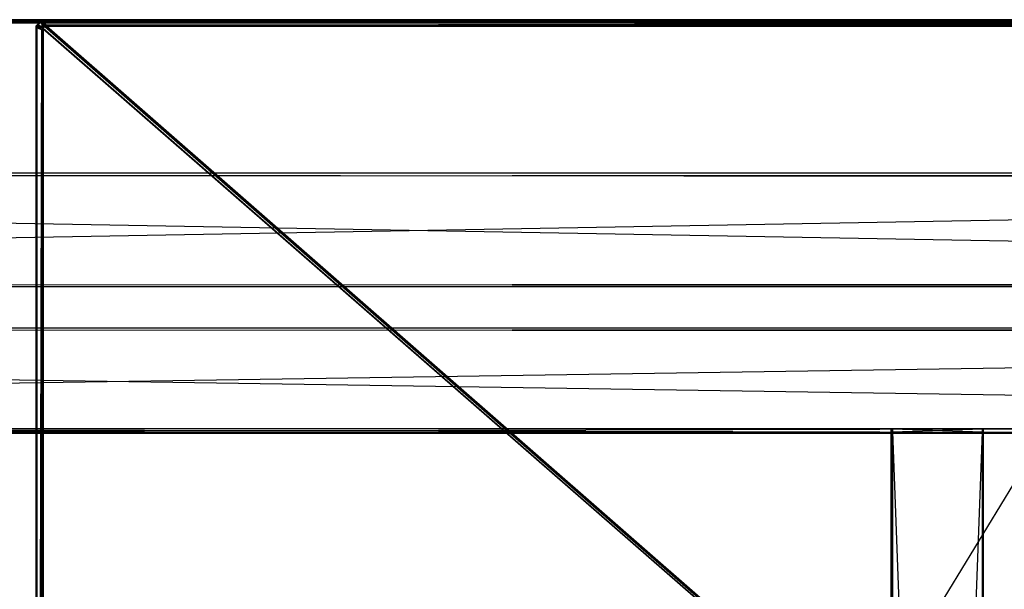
# Model space of a CAD drawing. Extents: x 0 to 1.6, y -0.5 to 0.
# Tile 124 of 192: x 1.02 to 1.19, y -0.09 to 0. Entities that reach past the tile are written whole.
import ezdxf

# ---------------------------------------------------------------- set-up
doc = ezdxf.new("R2010")
doc.units = 0
for name, color, linetype in [('L16_KORPUS1_0___REPLACEMTFOREMP', 7, 'CONTINUOUS'), ('L2_KORPUS2_5___REPLACEMTFOREMPT', 7, 'CONTINUOUS'), ('L3_KORPUS2_5___REPLACEMTFOREMPT', 7, 'CONTINUOUS'), ('L65_ABDECKPL_0___REPLACEMTFOREM', 7, 'CONTINUOUS'), ('L6_KORPUS2_4___REPLACEMTFOREMPT', 7, 'CONTINUOUS'), ('L9_KORPUS2_2___REPLACEMTFOREMPT', 7, 'CONTINUOUS')]:
    doc.layers.add(name, color=color, linetype=linetype)

msp = doc.modelspace()

# ---------------------------------------------------------------- linework, layer by layer
at = {"layer": 'L16_KORPUS1_0___REPLACEMTFOREMP', "color": 8}
for points, invisible_edges in [([(1.597254, -0.000099, 0.007289), (0.5, 0, 0.00719), (0.5, -0.000099, 0.007289), (1.597254, -0.000099, 0.007289)], 13), ([(0.5, 0, 0.00719), (1.597254, -0.000099, 0.007289), (1.597295, 0, 0.00719), (0.5, 0, 0.00719)], 14), ([(0.5, 0, 0.000565), (1.597295, 0, 0.007018), (1.597295, 0, 0.000565), (0.5, 0, 0.000565)], 13), ([(1.597295, 0, 0.007018), (0.5, 0, 0.000565), (0.5, 0, 0.007018), (1.597295, 0, 0.007018)], 14), ([(0.5, 0, 0.007018), (1.597295, 0, 0.00719), (1.597295, 0, 0.007018), (0.5, 0, 0.007018)], 13), ([(1.597295, 0, 0.00719), (0.5, 0, 0.007018), (0.5, 0, 0.00719), (1.597295, 0, 0.00719)], 14), ([(1.597295, 0, 0.0005), (0.5, -0.000064, 0.000436), (0.5, 0, 0.0005), (1.597295, 0, 0.0005)], 13), ([(0.5, -0.000064, 0.000436), (1.597295, 0, 0.0005), (1.597268, -0.000064, 0.000436), (0.5, -0.000064, 0.000436)], 14), ([(0.5, 0, 0.0005), (1.597295, 0, 0.000565), (1.597295, 0, 0.0005), (0.5, 0, 0.0005)], 13), ([(1.597295, 0, 0.000565), (0.5, 0, 0.0005), (0.5, 0, 0.000565), (1.597295, 0, 0.000565)], 14), ([(1.597268, -0.000064, 0.000436), (0.5, -0.00042, 0.00008), (0.5, -0.000064, 0.000436), (1.597268, -0.000064, 0.000436)], 13), ([(0.5, -0.00042, 0.00008), (1.597268, -0.000064, 0.000436), (1.597121, -0.00042, 0.000079), (0.5, -0.00042, 0.00008)], 14), ([(1.597111, -0.000443, 0.007633), (0.5, -0.000099, 0.007289), (0.5, -0.000443, 0.007633), (1.597111, -0.000443, 0.007633)], 13), ([(0.5, -0.000099, 0.007289), (1.597111, -0.000443, 0.007633), (1.597254, -0.000099, 0.007289), (0.5, -0.000099, 0.007289)], 14), ([(1.597121, -0.00042, 0.000079), (0.5, -0.0005), (0.5, -0.00042, 0.00008), (1.597121, -0.00042, 0.000079)], 13), ([(0.5, -0.0005), (1.597121, -0.00042, 0.000079), (1.597088, -0.0005), (0.5, -0.0005)], 14), ([(1.597088, -0.0005, 0.00769), (0.5, -0.000443, 0.007633), (0.5, -0.0005, 0.00769), (1.597088, -0.0005, 0.00769)], 13), ([(0.5, -0.000443, 0.007633), (1.597088, -0.0005, 0.00769), (1.597111, -0.000443, 0.007633), (0.5, -0.000443, 0.007633)], 14), ([(1.597088, -0.0005), (0.5, -0.000594), (0.5, -0.0005), (1.597088, -0.0005)], 13), ([(0.5, -0.000594), (1.597088, -0.0005), (1.597088, -0.000594), (0.5, -0.000594)], 14), ([(1.597088, -0.000596, 0.00769), (0.5, -0.0005, 0.00769), (0.5, -0.000596, 0.00769), (1.597088, -0.000596, 0.00769)], 13), ([(0.5, -0.0005, 0.00769), (1.597088, -0.000596, 0.00769), (1.597088, -0.0005, 0.00769), (0.5, -0.0005, 0.00769)], 14), ([(1.597088, -0.000594), (0.5, -0.497406), (0.5, -0.000594), (1.597088, -0.000594)], 13), ([(0.5, -0.497406), (1.597088, -0.000594), (1.597091, -0.497406), (0.5, -0.497406)], 10), ([(1.597091, -0.497404, 0.00769), (0.5, -0.000596, 0.00769), (0.5, -0.497404, 0.00769), (1.597091, -0.497404, 0.00769)], 13), ([(0.5, -0.000596, 0.00769), (1.597091, -0.497404, 0.00769), (1.597088, -0.000596, 0.00769), (0.5, -0.000596, 0.00769)], 10)]:
    msp.add_3dface(points, dxfattribs=dict(at, invisible_edges=invisible_edges))
at = {"layer": 'L2_KORPUS2_5___REPLACEMTFOREMPT', "color": 250}
for points, invisible_edges in [([(1.579358, -0.051187, 0.006851), (0.5, -0.051811, 0.006851), (0.5, -0.051187, 0.006851), (1.579358, -0.051187, 0.006851)], 13), ([(0.5, -0.051811, 0.006851), (1.579358, -0.051187, 0.006851), (1.579358, -0.051811, 0.006851), (0.5, -0.051811, 0.006851)], 14), ([(1.579358, -0.051811, 0.148599), (0.5, -0.051187, 0.148599), (0.5, -0.051811, 0.148599), (1.579358, -0.051811, 0.148599)], 13), ([(0.5, -0.051187, 0.148599), (1.579358, -0.051811, 0.148599), (1.579358, -0.051187, 0.148599), (0.5, -0.051187, 0.148599)], 14), ([(0.5, -0.051187, 0.007213), (1.579358, -0.051187, 0.006851), (0.5, -0.051187, 0.006851), (0.5, -0.051187, 0.007213)], 13), ([(1.579358, -0.051187, 0.006851), (0.5, -0.051187, 0.007213), (1.579358, -0.051187, 0.007213), (1.579358, -0.051187, 0.006851)], 14), ([(0.5, -0.051187, 0.148055), (1.579358, -0.051187, 0.007213), (0.5, -0.051187, 0.007213), (0.5, -0.051187, 0.148055)], 13), ([(1.579358, -0.051187, 0.007213), (0.5, -0.051187, 0.148055), (1.579358, -0.051187, 0.148055), (1.579358, -0.051187, 0.007213)], 14), ([(0.5, -0.051187, 0.148599), (1.579358, -0.051187, 0.148055), (0.5, -0.051187, 0.148055), (0.5, -0.051187, 0.148599)], 13), ([(1.579358, -0.051187, 0.148055), (0.5, -0.051187, 0.148599), (1.579358, -0.051187, 0.148599), (1.579358, -0.051187, 0.148055)], 14), ([(1.579358, -0.051811, 0.006851), (0.5, -0.068244, 0.006851), (0.5, -0.051811, 0.006851), (1.579358, -0.051811, 0.006851)], 13), ([(0.5, -0.068244, 0.006851), (1.579358, -0.051811, 0.006851), (1.579358, -0.068244, 0.006851), (0.5, -0.068244, 0.006851)], 14), ([(1.579358, -0.068244, 0.148599), (0.5, -0.051811, 0.148599), (0.5, -0.068244, 0.148599), (1.579358, -0.068244, 0.148599)], 13), ([(0.5, -0.051811, 0.148599), (1.579358, -0.068244, 0.148599), (1.579358, -0.051811, 0.148599), (0.5, -0.051811, 0.148599)], 14), ([(1.579358, -0.068643, 0.148599), (0.5, -0.068244, 0.148599), (0.5, -0.068643, 0.148599), (1.579358, -0.068643, 0.148599)], 13), ([(0.5, -0.068244, 0.148599), (1.579358, -0.068643, 0.148599), (1.579358, -0.068244, 0.148599), (0.5, -0.068244, 0.148599)], 14), ([(1.579358, -0.068244, 0.006851), (0.5, -0.068643, 0.006851), (0.5, -0.068244, 0.006851), (1.579358, -0.068244, 0.006851)], 13), ([(0.5, -0.068643, 0.006851), (1.579358, -0.068244, 0.006851), (1.579358, -0.068643, 0.006851), (0.5, -0.068643, 0.006851)], 14), ([(1.579358, -0.068643, 0.006851), (0.5, -0.068643, 0.007213), (0.5, -0.068643, 0.006851), (1.579358, -0.068643, 0.006851)], 13), ([(0.5, -0.068643, 0.007213), (1.579358, -0.068643, 0.006851), (1.579358, -0.068643, 0.007213), (0.5, -0.068643, 0.007213)], 14), ([(1.579358, -0.068643, 0.007213), (0.5, -0.068643, 0.148055), (0.5, -0.068643, 0.007213), (1.579358, -0.068643, 0.007213)], 13), ([(0.5, -0.068643, 0.148055), (1.579358, -0.068643, 0.007213), (1.579358, -0.068643, 0.148055), (0.5, -0.068643, 0.148055)], 14), ([(1.579358, -0.068643, 0.148055), (0.5, -0.068643, 0.148599), (0.5, -0.068643, 0.148055), (1.579358, -0.068643, 0.148055)], 13), ([(0.5, -0.068643, 0.148599), (1.579358, -0.068643, 0.148055), (1.579358, -0.068643, 0.148599), (0.5, -0.068643, 0.148599)], 14)]:
    msp.add_3dface(points, dxfattribs=dict(at, invisible_edges=invisible_edges))
at = {"layer": 'L3_KORPUS2_5___REPLACEMTFOREMPT', "color": 250}
for points, invisible_edges in [([(0.943741, -0.067902, 0.023923), (1.193099, -0.067902, 0.00749), (0.943741, -0.067902, 0.00749), (0.943741, -0.067902, 0.023923)], 13), ([(1.193099, -0.067902, 0.00749), (0.943741, -0.067902, 0.023923), (1.193099, -0.067902, 0.023923), (1.193099, -0.067902, 0.00749)], 14), ([(0.943741, -0.067902, 0.00749), (1.193099, -0.067902, 0.006866), (0.943741, -0.067902, 0.006866), (0.943741, -0.067902, 0.00749)], 13), ([(1.193099, -0.067902, 0.006866), (0.943741, -0.067902, 0.00749), (1.193099, -0.067902, 0.00749), (1.193099, -0.067902, 0.006866)], 14), ([(1.193099, -0.068445, 0.024322), (0.943741, -0.067902, 0.024322), (0.943741, -0.068445, 0.024322), (1.193099, -0.068445, 0.024322)], 13), ([(0.943741, -0.067902, 0.024322), (1.193099, -0.068445, 0.024322), (1.193099, -0.067902, 0.024322), (0.943741, -0.067902, 0.024322)], 14), ([(0.943741, -0.067902, 0.024322), (1.193099, -0.067902, 0.023923), (0.943741, -0.067902, 0.023923), (0.943741, -0.067902, 0.024322)], 13), ([(1.193099, -0.067902, 0.023923), (0.943741, -0.067902, 0.024322), (1.193099, -0.067902, 0.024322), (1.193099, -0.067902, 0.023923)], 14), ([(1.193099, -0.067902, 0.006866), (0.943741, -0.068445, 0.006866), (0.943741, -0.067902, 0.006866), (1.193099, -0.067902, 0.006866)], 13), ([(0.943741, -0.068445, 0.006866), (1.193099, -0.067902, 0.006866), (1.193099, -0.068445, 0.006866), (0.943741, -0.068445, 0.006866)], 14), ([(1.193099, -0.068445, 0.006866), (0.943741, -0.477287, 0.006866), (0.943741, -0.068445, 0.006866), (1.193099, -0.068445, 0.006866)], 13), ([(0.943741, -0.477287, 0.006866), (1.193099, -0.068445, 0.006866), (1.193099, -0.477287, 0.006866), (0.943741, -0.477287, 0.006866)], 14), ([(1.193099, -0.477287, 0.024322), (0.943741, -0.068445, 0.024322), (0.943741, -0.477287, 0.024322), (1.193099, -0.477287, 0.024322)], 13), ([(0.943741, -0.068445, 0.024322), (1.193099, -0.477287, 0.024322), (1.193099, -0.068445, 0.024322), (0.943741, -0.068445, 0.024322)], 14)]:
    msp.add_3dface(points, dxfattribs=dict(at, invisible_edges=invisible_edges))
at = {"layer": 'L65_ABDECKPL_0___REPLACEMTFOREM', "color": 39}
for points, invisible_edges in [([(1.026559, 0, 0.591836), (1.026351, -0.000209, 0.591698), (1.026351, -0.000209, 0.591836), (1.026559, 0, 0.591836)], 13), ([(1.026351, -0.000209, 0.591698), (1.026559, 0, 0.591836), (1.026559, 0, 0.591698), (1.026351, -0.000209, 0.591698)], 14), ([(1.026559, 0, 0.591698), (1.026405, -0.000297, 0.591597), (1.026351, -0.000209, 0.591698), (1.026559, 0, 0.591698)], 13), ([(1.026409, -0.000304, 0.601814), (1.026559, 0, 0.601706), (1.026351, -0.000209, 0.601706), (1.026409, -0.000304, 0.601814)], 13), ([(1.026559, 0, 0.601706), (1.026351, -0.000209, 0.601527), (1.026351, -0.000209, 0.601706), (1.026559, 0, 0.601706)], 13), ([(1.026351, -0.000209, 0.601527), (1.026559, 0, 0.601706), (1.026559, 0, 0.601527), (1.026351, -0.000209, 0.601527)], 14), ([(1.026559, 0, 0.601527), (1.026351, -0.000209, 0.591836), (1.026351, -0.000209, 0.601527), (1.026559, 0, 0.601527)], 13), ([(1.026351, -0.000209, 0.591836), (1.026559, 0, 0.601527), (1.026559, 0, 0.591836), (1.026351, -0.000209, 0.591836)], 14), ([(1.026405, -0.000297, 0.591597), (1.026559, 0, 0.591698), (1.026601, -0.000101, 0.591597), (1.026405, -0.000297, 0.591597)], 14), ([(1.026559, 0, 0.601706), (1.026409, -0.000304, 0.601814), (1.026604, -0.000108, 0.601814), (1.026559, 0, 0.601706)], 14), ([(1.026559, 0, 0.601706), (1.026822, 0, 0.601527), (1.026559, 0, 0.601527), (1.026559, 0, 0.601706)], 13), ([(1.026822, 0, 0.601527), (1.026559, 0, 0.601706), (1.026822, 0, 0.601706), (1.026822, 0, 0.601527)], 14), ([(1.026559, 0, 0.601527), (1.026822, 0, 0.591836), (1.026559, 0, 0.591836), (1.026559, 0, 0.601527)], 13), ([(1.026822, 0, 0.591836), (1.026559, 0, 0.601527), (1.026822, 0, 0.601527), (1.026822, 0, 0.591836)], 14), ([(1.026604, -0.000108, 0.601814), (1.026822, 0, 0.601706), (1.026559, 0, 0.601706), (1.026604, -0.000108, 0.601814)], 13), ([(1.026559, 0, 0.591836), (1.026822, 0, 0.591698), (1.026559, 0, 0.591698), (1.026559, 0, 0.591836)], 13), ([(1.026822, 0, 0.591698), (1.026559, 0, 0.591836), (1.026822, 0, 0.591836), (1.026822, 0, 0.591698)], 14), ([(1.026559, 0, 0.591698), (1.026864, -0.000101, 0.591597), (1.026601, -0.000101, 0.591597), (1.026559, 0, 0.591698)], 13), ([(1.026864, -0.000101, 0.591597), (1.026559, 0, 0.591698), (1.026822, 0, 0.591698), (1.026864, -0.000101, 0.591597)], 14), ([(1.026822, 0, 0.601706), (1.026604, -0.000108, 0.601814), (1.026867, -0.000108, 0.601814), (1.026822, 0, 0.601706)], 14), ([(1.026822, 0, 0.601706), (1.598748, 0, 0.601527), (1.026822, 0, 0.601527), (1.026822, 0, 0.601706)], 13), ([(1.598748, 0, 0.601527), (1.026822, 0, 0.601706), (1.598748, 0, 0.601706), (1.598748, 0, 0.601527)], 14), ([(1.026822, 0, 0.601527), (1.598748, 0, 0.591836), (1.026822, 0, 0.591836), (1.026822, 0, 0.601527)], 13), ([(1.598748, 0, 0.591836), (1.026822, 0, 0.601527), (1.598748, 0, 0.601527), (1.598748, 0, 0.591836)], 14), ([(1.026867, -0.000108, 0.601814), (1.598748, 0, 0.601706), (1.026822, 0, 0.601706), (1.026867, -0.000108, 0.601814)], 13), ([(1.026822, 0, 0.591836), (1.598748, 0, 0.591698), (1.026822, 0, 0.591698), (1.026822, 0, 0.591836)], 13), ([(1.598748, 0, 0.591698), (1.026822, 0, 0.591836), (1.598748, 0, 0.591836), (1.598748, 0, 0.591698)], 14), ([(1.026822, 0, 0.591698), (1.598706, -0.000101, 0.591597), (1.026864, -0.000101, 0.591597), (1.026822, 0, 0.591698)], 13), ([(1.598706, -0.000101, 0.591597), (1.026822, 0, 0.591698), (1.598748, 0, 0.591698), (1.598706, -0.000101, 0.591597)], 14), ([(1.598748, 0, 0.601706), (1.026867, -0.000108, 0.601814), (1.598703, -0.000108, 0.601814), (1.598748, 0, 0.601706)], 14), ([(1.025668, -0.001045, 0.601814), (1.025758, -0.000802, 0.601706), (1.025559, -0.001, 0.601706), (1.025668, -0.001045, 0.601814)], 13), ([(1.025758, -0.000802, 0.591698), (1.025661, -0.001042, 0.591597), (1.025559, -0.001, 0.591698), (1.025758, -0.000802, 0.591698)], 13), ([(1.025559, -0.001, 0.591836), (1.025758, -0.000802, 0.591698), (1.025559, -0.001, 0.591698), (1.025559, -0.001, 0.591836)], 13), ([(1.025758, -0.000802, 0.591698), (1.025559, -0.001, 0.591836), (1.025758, -0.000802, 0.591836), (1.025758, -0.000802, 0.591698)], 14), ([(1.025559, -0.001, 0.601706), (1.025758, -0.000802, 0.601527), (1.025559, -0.001, 0.601527), (1.025559, -0.001, 0.601706)], 13), ([(1.025758, -0.000802, 0.601527), (1.025559, -0.001, 0.601706), (1.025758, -0.000802, 0.601706), (1.025758, -0.000802, 0.601527)], 14), ([(1.025559, -0.001, 0.601527), (1.025758, -0.000802, 0.591836), (1.025559, -0.001, 0.591836), (1.025559, -0.001, 0.601527)], 13), ([(1.025758, -0.000802, 0.591836), (1.025559, -0.001, 0.601527), (1.025758, -0.000802, 0.601527), (1.025758, -0.000802, 0.591836)], 14), ([(1.025559, -0.001, 0.601706), (1.025559, -0.001268, 0.601527), (1.025559, -0.001268, 0.601706), (1.025559, -0.001, 0.601706)], 13), ([(1.025559, -0.001268, 0.601527), (1.025559, -0.001, 0.601706), (1.025559, -0.001, 0.601527), (1.025559, -0.001268, 0.601527)], 14), ([(1.025559, -0.001, 0.601527), (1.025559, -0.001268, 0.591836), (1.025559, -0.001268, 0.601527), (1.025559, -0.001, 0.601527)], 13), ([(1.025559, -0.001268, 0.591836), (1.025559, -0.001, 0.601527), (1.025559, -0.001, 0.591836), (1.025559, -0.001268, 0.591836)], 14), ([(1.025559, -0.001268, 0.601706), (1.025668, -0.001045, 0.601814), (1.025559, -0.001, 0.601706), (1.025559, -0.001268, 0.601706)], 14), ([(1.025559, -0.001, 0.591836), (1.025559, -0.001268, 0.591698), (1.025559, -0.001268, 0.591836), (1.025559, -0.001, 0.591836)], 13), ([(1.025559, -0.001268, 0.591698), (1.025559, -0.001, 0.591836), (1.025559, -0.001, 0.591698), (1.025559, -0.001268, 0.591698)], 14), ([(1.025661, -0.001042, 0.591597), (1.025559, -0.001268, 0.591698), (1.025559, -0.001, 0.591698), (1.025661, -0.001042, 0.591597)], 14), ([(1.025559, -0.001268, 0.591698), (1.025661, -0.001042, 0.591597), (1.025661, -0.00131, 0.591597), (1.025559, -0.001268, 0.591698)], 13), ([(1.025668, -0.001045, 0.601814), (1.025559, -0.001268, 0.601706), (1.025668, -0.001313, 0.601814), (1.025668, -0.001045, 0.601814)], 13), ([(1.025559, -0.001268, 0.601706), (1.025559, -0.318519, 0.601527), (1.025559, -0.318519, 0.601706), (1.025559, -0.001268, 0.601706)], 13), ([(1.025559, -0.318519, 0.601527), (1.025559, -0.001268, 0.601706), (1.025559, -0.001268, 0.601527), (1.025559, -0.318519, 0.601527)], 14), ([(1.025559, -0.001268, 0.601527), (1.025559, -0.318519, 0.591836), (1.025559, -0.318519, 0.601527), (1.025559, -0.001268, 0.601527)], 13), ([(1.025559, -0.318519, 0.591836), (1.025559, -0.001268, 0.601527), (1.025559, -0.001268, 0.591836), (1.025559, -0.318519, 0.591836)], 14), ([(1.025559, -0.318519, 0.601706), (1.025668, -0.001313, 0.601814), (1.025559, -0.001268, 0.601706), (1.025559, -0.318519, 0.601706)], 14), ([(1.025559, -0.001268, 0.591836), (1.025559, -0.318519, 0.591698), (1.025559, -0.318519, 0.591836), (1.025559, -0.001268, 0.591836)], 13), ([(1.025559, -0.318519, 0.591698), (1.025559, -0.001268, 0.591836), (1.025559, -0.001268, 0.591698), (1.025559, -0.318519, 0.591698)], 14), ([(1.025661, -0.00131, 0.591597), (1.025559, -0.318519, 0.591698), (1.025559, -0.001268, 0.591698), (1.025661, -0.00131, 0.591597)], 14), ([(1.025559, -0.318519, 0.591698), (1.025661, -0.00131, 0.591597), (1.025661, -0.31856, 0.591597), (1.025559, -0.318519, 0.591698)], 13), ([(1.025668, -0.001313, 0.601814), (1.025559, -0.318519, 0.601706), (1.025668, -0.318563, 0.601814), (1.025668, -0.001313, 0.601814)], 13), ([(1.025661, -0.001042, 0.591597), (1.025758, -0.000802, 0.591698), (1.025847, -0.000855, 0.591597), (1.025661, -0.001042, 0.591597)], 14), ([(1.025847, -0.000855, 0.591597), (1.026489, -0.001385, 0.590767), (1.025661, -0.001042, 0.591597), (1.025847, -0.000855, 0.591597)], 13), ([(1.026489, -0.001385, 0.590767), (1.025661, -0.00131, 0.591597), (1.025661, -0.001042, 0.591597), (1.026489, -0.001385, 0.590767)], 14), ([(1.025661, -0.00131, 0.591597), (1.026489, -0.001385, 0.590767), (1.026489, -0.001653, 0.590767), (1.025661, -0.00131, 0.591597)], 13), ([(1.026489, -0.001653, 0.590767), (1.025661, -0.31856, 0.591597), (1.025661, -0.00131, 0.591597), (1.026489, -0.001653, 0.590767)], 14), ([(1.025758, -0.000802, 0.601706), (1.025668, -0.001045, 0.601814), (1.025853, -0.000859, 0.601814), (1.025758, -0.000802, 0.601706)], 14), ([(1.026499, -0.001389, 0.602647), (1.025853, -0.000859, 0.601814), (1.025668, -0.001045, 0.601814), (1.026499, -0.001389, 0.602647)], 13), ([(1.025668, -0.001313, 0.601814), (1.026499, -0.001389, 0.602647), (1.025668, -0.001045, 0.601814), (1.025668, -0.001313, 0.601814)], 14), ([(1.025668, -0.318563, 0.601814), (1.026499, -0.001657, 0.602647), (1.025668, -0.001313, 0.601814), (1.025668, -0.318563, 0.601814)], 14), ([(1.026499, -0.001389, 0.602647), (1.025668, -0.001313, 0.601814), (1.026499, -0.001657, 0.602647), (1.026499, -0.001389, 0.602647)], 13), ([(1.025853, -0.000859, 0.601814), (1.026351, -0.000209, 0.601706), (1.025758, -0.000802, 0.601706), (1.025853, -0.000859, 0.601814)], 13), ([(1.026351, -0.000209, 0.591698), (1.025847, -0.000855, 0.591597), (1.025758, -0.000802, 0.591698), (1.026351, -0.000209, 0.591698)], 13), ([(1.025758, -0.000802, 0.591836), (1.026351, -0.000209, 0.591698), (1.025758, -0.000802, 0.591698), (1.025758, -0.000802, 0.591836)], 13), ([(1.026351, -0.000209, 0.591698), (1.025758, -0.000802, 0.591836), (1.026351, -0.000209, 0.591836), (1.026351, -0.000209, 0.591698)], 14), ([(1.025758, -0.000802, 0.601706), (1.026351, -0.000209, 0.601527), (1.025758, -0.000802, 0.601527), (1.025758, -0.000802, 0.601706)], 13), ([(1.026351, -0.000209, 0.601527), (1.025758, -0.000802, 0.601706), (1.026351, -0.000209, 0.601706), (1.026351, -0.000209, 0.601527)], 14), ([(1.025758, -0.000802, 0.601527), (1.026351, -0.000209, 0.591836), (1.025758, -0.000802, 0.591836), (1.025758, -0.000802, 0.601527)], 13), ([(1.026351, -0.000209, 0.591836), (1.025758, -0.000802, 0.601527), (1.026351, -0.000209, 0.601527), (1.026351, -0.000209, 0.591836)], 14), ([(1.025847, -0.000855, 0.591597), (1.026351, -0.000209, 0.591698), (1.026405, -0.000297, 0.591597), (1.025847, -0.000855, 0.591597)], 14), ([(1.026405, -0.000297, 0.591597), (1.026579, -0.001295, 0.590767), (1.025847, -0.000855, 0.591597), (1.026405, -0.000297, 0.591597)], 13), ([(1.026489, -0.001385, 0.590767), (1.025847, -0.000855, 0.591597), (1.026579, -0.001295, 0.590767), (1.026489, -0.001385, 0.590767)], 14), ([(1.026351, -0.000209, 0.601706), (1.025853, -0.000859, 0.601814), (1.026409, -0.000304, 0.601814), (1.026351, -0.000209, 0.601706)], 14), ([(1.026588, -0.0013, 0.602647), (1.026409, -0.000304, 0.601814), (1.025853, -0.000859, 0.601814), (1.026588, -0.0013, 0.602647)], 13), ([(1.025853, -0.000859, 0.601814), (1.026499, -0.001389, 0.602647), (1.026588, -0.0013, 0.602647), (1.025853, -0.000859, 0.601814)], 14), ([(1.026601, -0.000101, 0.591597), (1.02685, -0.001025, 0.590767), (1.026405, -0.000297, 0.591597), (1.026601, -0.000101, 0.591597)], 13), ([(1.026579, -0.001295, 0.590767), (1.026405, -0.000297, 0.591597), (1.02685, -0.001025, 0.590767), (1.026579, -0.001295, 0.590767)], 14), ([(1.026855, -0.001034, 0.602647), (1.026604, -0.000108, 0.601814), (1.026409, -0.000304, 0.601814), (1.026855, -0.001034, 0.602647)], 13), ([(1.026409, -0.000304, 0.601814), (1.026588, -0.0013, 0.602647), (1.026855, -0.001034, 0.602647), (1.026409, -0.000304, 0.601814)], 14), ([(1.026579, -0.001295, 0.590767), (1.026559, -0.001414, 0.590697), (1.026489, -0.001385, 0.590767), (1.026579, -0.001295, 0.590767)], 13), ([(1.026559, -0.001414, 0.590697), (1.026489, -0.001653, 0.590767), (1.026489, -0.001385, 0.590767), (1.026559, -0.001414, 0.590697)], 14), ([(1.026489, -0.001653, 0.590767), (1.026559, -0.001414, 0.590697), (1.026559, -0.001682, 0.590697), (1.026489, -0.001653, 0.590767)], 13), ([(1.026559, -0.001414, 0.602707), (1.026588, -0.0013, 0.602647), (1.026499, -0.001389, 0.602647), (1.026559, -0.001414, 0.602707)], 13), ([(1.026499, -0.001657, 0.602647), (1.026559, -0.001414, 0.602707), (1.026499, -0.001389, 0.602647), (1.026499, -0.001657, 0.602647)], 14), ([(1.026559, -0.001414, 0.602707), (1.026499, -0.001657, 0.602647), (1.026559, -0.001682, 0.602707), (1.026559, -0.001414, 0.602707)], 13), ([(1.026559, -0.001414, 0.590697), (1.026579, -0.001295, 0.590767), (1.026641, -0.001332, 0.590697), (1.026559, -0.001414, 0.590697)], 14), ([(1.026588, -0.0013, 0.602647), (1.026559, -0.001414, 0.602707), (1.026641, -0.001332, 0.602707), (1.026588, -0.0013, 0.602647)], 14), ([(1.02665, -0.001452, 0.602707), (1.026641, -0.001332, 0.602707), (1.026559, -0.001414, 0.602707), (1.02665, -0.001452, 0.602707)], 13), ([(1.026641, -0.001332, 0.590697), (1.026653, -0.001453, 0.590697), (1.026559, -0.001414, 0.590697), (1.026641, -0.001332, 0.590697)], 13), ([(1.02665, -0.001682, 0.602707), (1.026559, -0.001414, 0.602707), (1.026559, -0.001682, 0.602707), (1.02665, -0.001682, 0.602707)], 13), ([(1.026559, -0.001414, 0.602707), (1.02665, -0.001682, 0.602707), (1.02665, -0.001452, 0.602707), (1.026559, -0.001414, 0.602707)], 14), ([(1.026653, -0.001453, 0.590697), (1.026559, -0.001682, 0.590697), (1.026559, -0.001414, 0.590697), (1.026653, -0.001453, 0.590697)], 13), ([(1.026559, -0.001682, 0.590697), (1.026653, -0.001453, 0.590697), (1.026653, -0.001682, 0.590697), (1.026559, -0.001682, 0.590697)], 14), ([(1.02685, -0.001025, 0.590767), (1.026641, -0.001332, 0.590697), (1.026579, -0.001295, 0.590767), (1.02685, -0.001025, 0.590767)], 13), ([(1.026641, -0.001332, 0.602707), (1.026855, -0.001034, 0.602647), (1.026588, -0.0013, 0.602647), (1.026641, -0.001332, 0.602707)], 13), ([(1.02685, -0.001025, 0.590767), (1.026601, -0.000101, 0.591597), (1.026945, -0.00093, 0.590767), (1.02685, -0.001025, 0.590767)], 14), ([(1.026601, -0.000101, 0.591597), (1.027206, -0.00093, 0.590767), (1.026945, -0.00093, 0.590767), (1.026601, -0.000101, 0.591597)], 13), ([(1.027206, -0.00093, 0.590767), (1.026601, -0.000101, 0.591597), (1.026864, -0.000101, 0.591597), (1.027206, -0.00093, 0.590767)], 14), ([(1.026604, -0.000108, 0.601814), (1.026855, -0.001034, 0.602647), (1.026949, -0.00094, 0.602647), (1.026604, -0.000108, 0.601814)], 14), ([(1.026949, -0.00094, 0.602647), (1.026867, -0.000108, 0.601814), (1.026604, -0.000108, 0.601814), (1.026949, -0.00094, 0.602647)], 13), ([(1.026641, -0.001332, 0.590697), (1.02685, -0.001025, 0.590767), (1.026887, -0.001086, 0.590697), (1.026641, -0.001332, 0.590697)], 14), ([(1.026855, -0.001034, 0.602647), (1.026641, -0.001332, 0.602707), (1.026887, -0.001086, 0.602707), (1.026855, -0.001034, 0.602647)], 14), ([(1.026705, -0.001396, 0.602707), (1.026887, -0.001086, 0.602707), (1.026641, -0.001332, 0.602707), (1.026705, -0.001396, 0.602707)], 13), ([(1.026887, -0.001086, 0.590697), (1.026708, -0.001398, 0.590697), (1.026641, -0.001332, 0.590697), (1.026887, -0.001086, 0.590697)], 13), ([(1.026641, -0.001332, 0.602707), (1.02665, -0.001452, 0.602707), (1.026705, -0.001396, 0.602707), (1.026641, -0.001332, 0.602707)], 14), ([(1.026653, -0.001453, 0.590697), (1.026641, -0.001332, 0.590697), (1.026708, -0.001398, 0.590697), (1.026653, -0.001453, 0.590697)], 14), ([(1.02665, -0.001452, 0.602707), (1.598384, -0.49991, 0.602707), (1.026705, -0.001396, 0.602707), (1.02665, -0.001452, 0.602707)], 10), ([(1.02665, -0.001682, 0.602707), (1.598384, -0.49991, 0.602707), (1.02665, -0.001452, 0.602707), (1.02665, -0.001682, 0.602707)], 13), ([(1.026708, -0.001398, 0.590697), (1.026653, -0.001682, 0.590697), (1.026653, -0.001453, 0.590697), (1.026708, -0.001398, 0.590697)], 13), ([(1.026653, -0.001682, 0.590697), (1.026708, -0.001398, 0.590697), (1.026653, -0.318933, 0.590697), (1.026653, -0.001682, 0.590697)], 10), ([(1.026653, -0.318933, 0.590697), (1.026708, -0.001398, 0.590697), (1.026653, -0.319184, 0.590697), (1.026653, -0.318933, 0.590697)], 13), ([(1.598384, -0.499907, 0.590697), (1.026653, -0.319184, 0.590697), (1.026708, -0.001398, 0.590697), (1.598384, -0.499907, 0.590697)], 10), ([(1.026887, -0.001086, 0.602707), (1.026705, -0.001396, 0.602707), (1.026951, -0.00115, 0.602707), (1.026887, -0.001086, 0.602707)], 14), ([(1.026705, -0.001396, 0.602707), (1.598384, -0.49991, 0.602707), (1.026951, -0.00115, 0.602707), (1.026705, -0.001396, 0.602707)], 13), ([(1.026708, -0.001398, 0.590697), (1.026887, -0.001086, 0.590697), (1.026953, -0.001153, 0.590697), (1.026708, -0.001398, 0.590697)], 14), ([(1.598384, -0.499907, 0.590697), (1.026708, -0.001398, 0.590697), (1.026953, -0.001153, 0.590697), (1.598384, -0.499907, 0.590697)], 13), ([(1.026945, -0.00093, 0.590767), (1.026887, -0.001086, 0.590697), (1.02685, -0.001025, 0.590767), (1.026945, -0.00093, 0.590767)], 13), ([(1.026887, -0.001086, 0.602707), (1.026949, -0.00094, 0.602647), (1.026855, -0.001034, 0.602647), (1.026887, -0.001086, 0.602707)], 13), ([(1.026864, -0.000101, 0.591597), (1.598364, -0.00093, 0.590767), (1.027206, -0.00093, 0.590767), (1.026864, -0.000101, 0.591597)], 13), ([(1.598364, -0.00093, 0.590767), (1.026864, -0.000101, 0.591597), (1.598706, -0.000101, 0.591597), (1.598364, -0.00093, 0.590767)], 14), ([(1.02721, -0.00094, 0.602647), (1.598703, -0.000108, 0.601814), (1.026867, -0.000108, 0.601814), (1.02721, -0.00094, 0.602647)], 13), ([(1.026867, -0.000108, 0.601814), (1.026949, -0.00094, 0.602647), (1.02721, -0.00094, 0.602647), (1.026867, -0.000108, 0.601814)], 14), ([(1.026887, -0.001086, 0.590697), (1.026945, -0.00093, 0.590767), (1.026974, -0.001, 0.590697), (1.026887, -0.001086, 0.590697)], 14), ([(1.026949, -0.00094, 0.602647), (1.026887, -0.001086, 0.602707), (1.026974, -0.001, 0.602707), (1.026949, -0.00094, 0.602647)], 14), ([(1.026951, -0.00115, 0.602707), (1.026974, -0.001, 0.602707), (1.026887, -0.001086, 0.602707), (1.026951, -0.00115, 0.602707)], 13), ([(1.026974, -0.001, 0.590697), (1.026953, -0.001153, 0.590697), (1.026887, -0.001086, 0.590697), (1.026974, -0.001, 0.590697)], 13), ([(1.026945, -0.00093, 0.590767), (1.027235, -0.001, 0.590697), (1.026974, -0.001, 0.590697), (1.026945, -0.00093, 0.590767)], 13), ([(1.027235, -0.001, 0.590697), (1.026945, -0.00093, 0.590767), (1.027206, -0.00093, 0.590767), (1.027235, -0.001, 0.590697)], 14), ([(1.026974, -0.001, 0.602707), (1.02721, -0.00094, 0.602647), (1.026949, -0.00094, 0.602647), (1.026974, -0.001, 0.602707)], 13), ([(1.026974, -0.001, 0.602707), (1.026951, -0.00115, 0.602707), (1.027011, -0.00109, 0.602707), (1.026974, -0.001, 0.602707)], 14), ([(1.026951, -0.00115, 0.602707), (1.598384, -0.49991, 0.602707), (1.027011, -0.00109, 0.602707), (1.026951, -0.00115, 0.602707)], 10), ([(1.026953, -0.001153, 0.590697), (1.026974, -0.001, 0.590697), (1.027012, -0.001093, 0.590697), (1.026953, -0.001153, 0.590697)], 14), ([(1.598384, -0.499907, 0.590697), (1.026953, -0.001153, 0.590697), (1.027012, -0.001093, 0.590697), (1.598384, -0.499907, 0.590697)], 10), ([(1.02721, -0.00094, 0.602647), (1.026974, -0.001, 0.602707), (1.027235, -0.001, 0.602707), (1.02721, -0.00094, 0.602647)], 14), ([(1.027011, -0.00109, 0.602707), (1.027235, -0.001, 0.602707), (1.026974, -0.001, 0.602707), (1.027011, -0.00109, 0.602707)], 13), ([(1.027235, -0.001, 0.590697), (1.027012, -0.001093, 0.590697), (1.026974, -0.001, 0.590697), (1.027235, -0.001, 0.590697)], 13), ([(1.027235, -0.001, 0.602707), (1.027011, -0.00109, 0.602707), (1.027235, -0.00109, 0.602707), (1.027235, -0.001, 0.602707)], 14), ([(1.027011, -0.00109, 0.602707), (1.598384, -0.49991, 0.602707), (1.027235, -0.00109, 0.602707), (1.027011, -0.00109, 0.602707)], 13), ([(1.027012, -0.001093, 0.590697), (1.027235, -0.001, 0.590697), (1.027235, -0.001093, 0.590697), (1.027012, -0.001093, 0.590697)], 14), ([(1.598384, -0.499907, 0.590697), (1.027012, -0.001093, 0.590697), (1.027235, -0.001093, 0.590697), (1.598384, -0.499907, 0.590697)], 13), ([(1.027206, -0.00093, 0.590767), (1.598335, -0.001, 0.590697), (1.027235, -0.001, 0.590697), (1.027206, -0.00093, 0.590767)], 13), ([(1.598335, -0.001, 0.590697), (1.027206, -0.00093, 0.590767), (1.598364, -0.00093, 0.590767), (1.598335, -0.001, 0.590697)], 14), ([(1.598703, -0.000108, 0.601814), (1.02721, -0.00094, 0.602647), (1.598359, -0.00094, 0.602647), (1.598703, -0.000108, 0.601814)], 14), ([(1.027235, -0.001, 0.602707), (1.598359, -0.00094, 0.602647), (1.02721, -0.00094, 0.602647), (1.027235, -0.001, 0.602707)], 13), ([(1.598359, -0.00094, 0.602647), (1.027235, -0.001, 0.602707), (1.598335, -0.001, 0.602707), (1.598359, -0.00094, 0.602647)], 14), ([(1.598335, -0.00109, 0.602707), (1.027235, -0.001, 0.602707), (1.027235, -0.00109, 0.602707), (1.598335, -0.00109, 0.602707)], 13), ([(1.027235, -0.001, 0.602707), (1.598335, -0.00109, 0.602707), (1.598335, -0.001, 0.602707), (1.027235, -0.001, 0.602707)], 14), ([(1.598335, -0.001, 0.590697), (1.027235, -0.001093, 0.590697), (1.027235, -0.001, 0.590697), (1.598335, -0.001, 0.590697)], 13), ([(1.027235, -0.001093, 0.590697), (1.598335, -0.001, 0.590697), (1.598335, -0.001093, 0.590697), (1.027235, -0.001093, 0.590697)], 14), ([(1.027235, -0.00109, 0.602707), (1.598384, -0.49991, 0.602707), (1.598335, -0.00109, 0.602707), (1.027235, -0.00109, 0.602707)], 10), ([(1.598384, -0.499907, 0.590697), (1.027235, -0.001093, 0.590697), (1.598335, -0.001093, 0.590697), (1.598384, -0.499907, 0.590697)], 10), ([(1.025661, -0.31856, 0.591597), (1.026489, -0.001653, 0.590767), (1.026489, -0.318904, 0.590767), (1.025661, -0.31856, 0.591597)], 13), ([(1.026499, -0.001657, 0.602647), (1.025668, -0.318563, 0.601814), (1.026499, -0.318908, 0.602647), (1.026499, -0.001657, 0.602647)], 13), ([(1.026559, -0.001682, 0.590697), (1.026489, -0.318904, 0.590767), (1.026489, -0.001653, 0.590767), (1.026559, -0.001682, 0.590697)], 14), ([(1.026489, -0.318904, 0.590767), (1.026559, -0.001682, 0.590697), (1.026559, -0.318933, 0.590697), (1.026489, -0.318904, 0.590767)], 13), ([(1.026499, -0.318908, 0.602647), (1.026559, -0.001682, 0.602707), (1.026499, -0.001657, 0.602647), (1.026499, -0.318908, 0.602647)], 14), ([(1.026559, -0.001682, 0.602707), (1.026499, -0.318908, 0.602647), (1.026559, -0.318933, 0.602707), (1.026559, -0.001682, 0.602707)], 13), ([(1.02665, -0.318933, 0.602707), (1.026559, -0.001682, 0.602707), (1.026559, -0.318933, 0.602707), (1.02665, -0.318933, 0.602707)], 13), ([(1.026559, -0.001682, 0.602707), (1.02665, -0.318933, 0.602707), (1.02665, -0.001682, 0.602707), (1.026559, -0.001682, 0.602707)], 14), ([(1.026653, -0.001682, 0.590697), (1.026559, -0.318933, 0.590697), (1.026559, -0.001682, 0.590697), (1.026653, -0.001682, 0.590697)], 13), ([(1.026559, -0.318933, 0.590697), (1.026653, -0.001682, 0.590697), (1.026653, -0.318933, 0.590697), (1.026559, -0.318933, 0.590697)], 14), ([(1.02665, -0.318933, 0.602707), (1.598384, -0.49991, 0.602707), (1.02665, -0.001682, 0.602707), (1.02665, -0.318933, 0.602707)], 10)]:
    msp.add_3dface(points, dxfattribs=dict(at, invisible_edges=invisible_edges))
at = {"layer": 'L6_KORPUS2_4___REPLACEMTFOREMPT', "color": 250}
for points, invisible_edges in [([(0.6, -0.02546, 0.591044), (1.577388, -0.02546, 0.59026), (0.6, -0.02546, 0.59026), (0.6, -0.02546, 0.591044)], 13), ([(1.577388, -0.02546, 0.59026), (0.6, -0.02546, 0.591044), (1.577388, -0.02546, 0.591044), (1.577388, -0.02546, 0.59026)], 14), ([(0.6, -0.02546, 0.59026), (1.577388, -0.02546, 0.551358), (0.6, -0.02546, 0.551358), (0.6, -0.02546, 0.59026)], 13), ([(1.577388, -0.02546, 0.551358), (0.6, -0.02546, 0.59026), (1.577388, -0.02546, 0.59026), (1.577388, -0.02546, 0.551358)], 14), ([(0.6, -0.02546, 0.551358), (1.577388, -0.02546, 0.550836), (0.6, -0.02546, 0.550836), (0.6, -0.02546, 0.551358)], 13), ([(1.577388, -0.02546, 0.550836), (0.6, -0.02546, 0.551358), (1.577388, -0.02546, 0.551358), (1.577388, -0.02546, 0.550836)], 14), ([(1.577388, -0.026266, 0.591044), (0.6, -0.02546, 0.591044), (0.6, -0.026266, 0.591044), (1.577388, -0.026266, 0.591044)], 13), ([(0.6, -0.02546, 0.591044), (1.577388, -0.026266, 0.591044), (1.577388, -0.02546, 0.591044), (0.6, -0.02546, 0.591044)], 14), ([(1.577388, -0.02546, 0.550836), (0.6, -0.026266, 0.550836), (0.6, -0.02546, 0.550836), (1.577388, -0.02546, 0.550836)], 13), ([(0.6, -0.026266, 0.550836), (1.577388, -0.02546, 0.550836), (1.577388, -0.026266, 0.550836), (0.6, -0.026266, 0.550836)], 14), ([(1.577388, -0.043653, 0.591044), (0.6, -0.026266, 0.591044), (0.6, -0.043653, 0.591044), (1.577388, -0.043653, 0.591044)], 13), ([(0.6, -0.026266, 0.591044), (1.577388, -0.043653, 0.591044), (1.577388, -0.026266, 0.591044), (0.6, -0.026266, 0.591044)], 14), ([(1.577388, -0.026266, 0.550836), (0.6, -0.043653, 0.550836), (0.6, -0.026266, 0.550836), (1.577388, -0.026266, 0.550836)], 13), ([(0.6, -0.043653, 0.550836), (1.577388, -0.026266, 0.550836), (1.577388, -0.043653, 0.550836), (0.6, -0.043653, 0.550836)], 14), ([(1.577388, -0.043653, 0.550836), (0.6, -0.044284, 0.550836), (0.6, -0.043653, 0.550836), (1.577388, -0.043653, 0.550836)], 13), ([(0.6, -0.044284, 0.550836), (1.577388, -0.043653, 0.550836), (1.577388, -0.044284, 0.550836), (0.6, -0.044284, 0.550836)], 14), ([(1.577388, -0.044284, 0.591044), (0.6, -0.043653, 0.591044), (0.6, -0.044284, 0.591044), (1.577388, -0.044284, 0.591044)], 13), ([(0.6, -0.043653, 0.591044), (1.577388, -0.044284, 0.591044), (1.577388, -0.043653, 0.591044), (0.6, -0.043653, 0.591044)], 14), ([(1.577388, -0.044284, 0.59026), (0.6, -0.044284, 0.591044), (0.6, -0.044284, 0.59026), (1.577388, -0.044284, 0.59026)], 13), ([(0.6, -0.044284, 0.591044), (1.577388, -0.044284, 0.59026), (1.577388, -0.044284, 0.591044), (0.6, -0.044284, 0.591044)], 14), ([(1.577388, -0.044284, 0.551358), (0.6, -0.044284, 0.59026), (0.6, -0.044284, 0.551358), (1.577388, -0.044284, 0.551358)], 13), ([(0.6, -0.044284, 0.59026), (1.577388, -0.044284, 0.551358), (1.577388, -0.044284, 0.59026), (0.6, -0.044284, 0.59026)], 14), ([(1.577388, -0.044284, 0.550836), (0.6, -0.044284, 0.551358), (0.6, -0.044284, 0.550836), (1.577388, -0.044284, 0.550836)], 13), ([(0.6, -0.044284, 0.551358), (1.577388, -0.044284, 0.550836), (1.577388, -0.044284, 0.551358), (0.6, -0.044284, 0.551358)], 14)]:
    msp.add_3dface(points, dxfattribs=dict(at, invisible_edges=invisible_edges))
at = {"layer": 'L9_KORPUS2_2___REPLACEMTFOREMPT', "color": 250}
for points, invisible_edges in [([(1.167528, -0.067915, 0.007402), (1.167756, -0.067915, 0.00703), (1.167528, -0.067915, 0.00703), (1.167528, -0.067915, 0.007402)], 13), ([(1.167756, -0.067915, 0.00703), (1.167528, -0.067915, 0.007402), (1.167756, -0.067915, 0.007402), (1.167756, -0.067915, 0.00703)], 14), ([(1.167528, -0.067915, 0.007402), (1.167528, -0.06837, 0.00703), (1.167528, -0.06837, 0.007402), (1.167528, -0.067915, 0.007402)], 13), ([(1.167528, -0.06837, 0.00703), (1.167528, -0.067915, 0.007402), (1.167528, -0.067915, 0.00703), (1.167528, -0.06837, 0.00703)], 14), ([(1.167528, -0.067915, 0.466835), (1.167528, -0.06837, 0.007402), (1.167528, -0.06837, 0.466835), (1.167528, -0.067915, 0.466835)], 13), ([(1.167528, -0.06837, 0.007402), (1.167528, -0.067915, 0.466835), (1.167528, -0.067915, 0.007402), (1.167528, -0.06837, 0.007402)], 14), ([(1.167528, -0.067915, 0.466835), (1.167756, -0.067915, 0.007402), (1.167528, -0.067915, 0.007402), (1.167528, -0.067915, 0.466835)], 13), ([(1.167756, -0.067915, 0.007402), (1.167528, -0.067915, 0.466835), (1.167756, -0.067915, 0.466835), (1.167756, -0.067915, 0.007402)], 14), ([(1.167756, -0.06837, 0.467272), (1.167528, -0.067915, 0.467272), (1.167528, -0.06837, 0.467272), (1.167756, -0.06837, 0.467272)], 13), ([(1.167528, -0.067915, 0.467272), (1.167756, -0.06837, 0.467272), (1.167756, -0.067915, 0.467272), (1.167528, -0.067915, 0.467272)], 14), ([(1.167756, -0.067915, 0.00703), (1.167528, -0.06837, 0.00703), (1.167528, -0.067915, 0.00703), (1.167756, -0.067915, 0.00703)], 13), ([(1.167528, -0.06837, 0.00703), (1.167756, -0.067915, 0.00703), (1.167756, -0.06837, 0.00703), (1.167528, -0.06837, 0.00703)], 14), ([(1.167528, -0.067915, 0.467272), (1.167756, -0.067915, 0.466835), (1.167528, -0.067915, 0.466835), (1.167528, -0.067915, 0.467272)], 13), ([(1.167756, -0.067915, 0.466835), (1.167528, -0.067915, 0.467272), (1.167756, -0.067915, 0.467272), (1.167756, -0.067915, 0.466835)], 14), ([(1.167528, -0.067915, 0.467272), (1.167528, -0.06837, 0.466835), (1.167528, -0.06837, 0.467272), (1.167528, -0.067915, 0.467272)], 13), ([(1.167528, -0.06837, 0.466835), (1.167528, -0.067915, 0.467272), (1.167528, -0.067915, 0.466835), (1.167528, -0.06837, 0.466835)], 14), ([(1.167528, -0.06837, 0.007402), (1.167528, -0.4774, 0.00703), (1.167528, -0.4774, 0.007402), (1.167528, -0.06837, 0.007402)], 13), ([(1.167528, -0.4774, 0.00703), (1.167528, -0.06837, 0.007402), (1.167528, -0.06837, 0.00703), (1.167528, -0.4774, 0.00703)], 14), ([(1.167528, -0.06837, 0.466835), (1.167528, -0.4774, 0.007402), (1.167528, -0.4774, 0.466835), (1.167528, -0.06837, 0.466835)], 13), ([(1.167528, -0.4774, 0.007402), (1.167528, -0.06837, 0.466835), (1.167528, -0.06837, 0.007402), (1.167528, -0.4774, 0.007402)], 14), ([(1.167756, -0.4774, 0.467272), (1.167528, -0.06837, 0.467272), (1.167528, -0.4774, 0.467272), (1.167756, -0.4774, 0.467272)], 13), ([(1.167528, -0.06837, 0.467272), (1.167756, -0.4774, 0.467272), (1.167756, -0.06837, 0.467272), (1.167528, -0.06837, 0.467272)], 14), ([(1.167756, -0.06837, 0.00703), (1.167528, -0.4774, 0.00703), (1.167528, -0.06837, 0.00703), (1.167756, -0.06837, 0.00703)], 13), ([(1.167528, -0.4774, 0.00703), (1.167756, -0.06837, 0.00703), (1.167756, -0.4774, 0.00703), (1.167528, -0.4774, 0.00703)], 14), ([(1.167528, -0.06837, 0.467272), (1.167528, -0.4774, 0.466835), (1.167528, -0.4774, 0.467272), (1.167528, -0.06837, 0.467272)], 13), ([(1.167528, -0.4774, 0.466835), (1.167528, -0.06837, 0.467272), (1.167528, -0.06837, 0.466835), (1.167528, -0.4774, 0.466835)], 14), ([(1.167756, -0.067915, 0.007402), (1.182674, -0.067915, 0.00703), (1.167756, -0.067915, 0.00703), (1.167756, -0.067915, 0.007402)], 13), ([(1.182674, -0.067915, 0.00703), (1.167756, -0.067915, 0.007402), (1.182674, -0.067915, 0.007402), (1.182674, -0.067915, 0.00703)], 14), ([(1.167756, -0.067915, 0.466835), (1.182674, -0.067915, 0.007402), (1.167756, -0.067915, 0.007402), (1.167756, -0.067915, 0.466835)], 13), ([(1.182674, -0.067915, 0.007402), (1.167756, -0.067915, 0.466835), (1.182674, -0.067915, 0.466835), (1.182674, -0.067915, 0.007402)], 14), ([(1.182674, -0.067915, 0.00703), (1.167756, -0.06837, 0.00703), (1.167756, -0.067915, 0.00703), (1.182674, -0.067915, 0.00703)], 13), ([(1.167756, -0.06837, 0.00703), (1.182674, -0.067915, 0.00703), (1.182674, -0.06837, 0.00703), (1.167756, -0.06837, 0.00703)], 14), ([(1.182674, -0.06837, 0.467272), (1.167756, -0.067915, 0.467272), (1.167756, -0.06837, 0.467272), (1.182674, -0.06837, 0.467272)], 13), ([(1.167756, -0.067915, 0.467272), (1.182674, -0.06837, 0.467272), (1.182674, -0.067915, 0.467272), (1.167756, -0.067915, 0.467272)], 14), ([(1.167756, -0.067915, 0.467272), (1.182674, -0.067915, 0.466835), (1.167756, -0.067915, 0.466835), (1.167756, -0.067915, 0.467272)], 13), ([(1.182674, -0.067915, 0.466835), (1.167756, -0.067915, 0.467272), (1.182674, -0.067915, 0.467272), (1.182674, -0.067915, 0.466835)], 14), ([(1.182674, -0.06837, 0.00703), (1.167756, -0.4774, 0.00703), (1.167756, -0.06837, 0.00703), (1.182674, -0.06837, 0.00703)], 13), ([(1.167756, -0.4774, 0.00703), (1.182674, -0.06837, 0.00703), (1.182674, -0.4774, 0.00703), (1.167756, -0.4774, 0.00703)], 14), ([(1.182674, -0.4774, 0.467272), (1.167756, -0.06837, 0.467272), (1.167756, -0.4774, 0.467272), (1.182674, -0.4774, 0.467272)], 13), ([(1.167756, -0.06837, 0.467272), (1.182674, -0.4774, 0.467272), (1.182674, -0.06837, 0.467272), (1.167756, -0.06837, 0.467272)], 14), ([(1.182674, -0.067915, 0.007402), (1.182819, -0.067915, 0.00703), (1.182674, -0.067915, 0.00703), (1.182674, -0.067915, 0.007402)], 13), ([(1.182819, -0.067915, 0.00703), (1.182674, -0.067915, 0.007402), (1.182819, -0.067915, 0.007402), (1.182819, -0.067915, 0.00703)], 14), ([(1.182674, -0.067915, 0.466835), (1.182819, -0.067915, 0.007402), (1.182674, -0.067915, 0.007402), (1.182674, -0.067915, 0.466835)], 13), ([(1.182819, -0.067915, 0.007402), (1.182674, -0.067915, 0.466835), (1.182819, -0.067915, 0.466835), (1.182819, -0.067915, 0.007402)], 14), ([(1.182819, -0.067915, 0.00703), (1.182674, -0.06837, 0.00703), (1.182674, -0.067915, 0.00703), (1.182819, -0.067915, 0.00703)], 13), ([(1.182674, -0.06837, 0.00703), (1.182819, -0.067915, 0.00703), (1.182819, -0.06837, 0.00703), (1.182674, -0.06837, 0.00703)], 14), ([(1.182819, -0.06837, 0.467272), (1.182674, -0.067915, 0.467272), (1.182674, -0.06837, 0.467272), (1.182819, -0.06837, 0.467272)], 13), ([(1.182674, -0.067915, 0.467272), (1.182819, -0.06837, 0.467272), (1.182819, -0.067915, 0.467272), (1.182674, -0.067915, 0.467272)], 14), ([(1.182674, -0.067915, 0.467272), (1.182819, -0.067915, 0.466835), (1.182674, -0.067915, 0.466835), (1.182674, -0.067915, 0.467272)], 13), ([(1.182819, -0.067915, 0.466835), (1.182674, -0.067915, 0.467272), (1.182819, -0.067915, 0.467272), (1.182819, -0.067915, 0.466835)], 14), ([(1.182819, -0.06837, 0.00703), (1.182674, -0.4774, 0.00703), (1.182674, -0.06837, 0.00703), (1.182819, -0.06837, 0.00703)], 13), ([(1.182674, -0.4774, 0.00703), (1.182819, -0.06837, 0.00703), (1.182819, -0.4774, 0.00703), (1.182674, -0.4774, 0.00703)], 14), ([(1.182819, -0.4774, 0.467272), (1.182674, -0.06837, 0.467272), (1.182674, -0.4774, 0.467272), (1.182819, -0.4774, 0.467272)], 13), ([(1.182674, -0.06837, 0.467272), (1.182819, -0.4774, 0.467272), (1.182819, -0.06837, 0.467272), (1.182674, -0.06837, 0.467272)], 14), ([(1.182819, -0.06837, 0.00703), (1.182819, -0.067915, 0.007402), (1.182819, -0.06837, 0.007402), (1.182819, -0.06837, 0.00703)], 13), ([(1.182819, -0.067915, 0.007402), (1.182819, -0.06837, 0.00703), (1.182819, -0.067915, 0.00703), (1.182819, -0.067915, 0.007402)], 14), ([(1.182819, -0.06837, 0.007402), (1.182819, -0.067915, 0.466835), (1.182819, -0.06837, 0.466835), (1.182819, -0.06837, 0.007402)], 13), ([(1.182819, -0.067915, 0.466835), (1.182819, -0.06837, 0.007402), (1.182819, -0.067915, 0.007402), (1.182819, -0.067915, 0.466835)], 14), ([(1.182819, -0.06837, 0.466835), (1.182819, -0.067915, 0.467272), (1.182819, -0.06837, 0.467272), (1.182819, -0.06837, 0.466835)], 13), ([(1.182819, -0.067915, 0.467272), (1.182819, -0.06837, 0.466835), (1.182819, -0.067915, 0.466835), (1.182819, -0.067915, 0.467272)], 14), ([(1.182819, -0.4774, 0.00703), (1.182819, -0.06837, 0.007402), (1.182819, -0.4774, 0.007402), (1.182819, -0.4774, 0.00703)], 13), ([(1.182819, -0.06837, 0.007402), (1.182819, -0.4774, 0.00703), (1.182819, -0.06837, 0.00703), (1.182819, -0.06837, 0.007402)], 14), ([(1.182819, -0.4774, 0.007402), (1.182819, -0.06837, 0.466835), (1.182819, -0.4774, 0.466835), (1.182819, -0.4774, 0.007402)], 13), ([(1.182819, -0.06837, 0.466835), (1.182819, -0.4774, 0.007402), (1.182819, -0.06837, 0.007402), (1.182819, -0.06837, 0.466835)], 14), ([(1.182819, -0.4774, 0.466835), (1.182819, -0.06837, 0.467272), (1.182819, -0.4774, 0.467272), (1.182819, -0.4774, 0.466835)], 13), ([(1.182819, -0.06837, 0.467272), (1.182819, -0.4774, 0.466835), (1.182819, -0.06837, 0.466835), (1.182819, -0.06837, 0.467272)], 14)]:
    msp.add_3dface(points, dxfattribs=dict(at, invisible_edges=invisible_edges))

doc.saveas('drawing.dxf')
